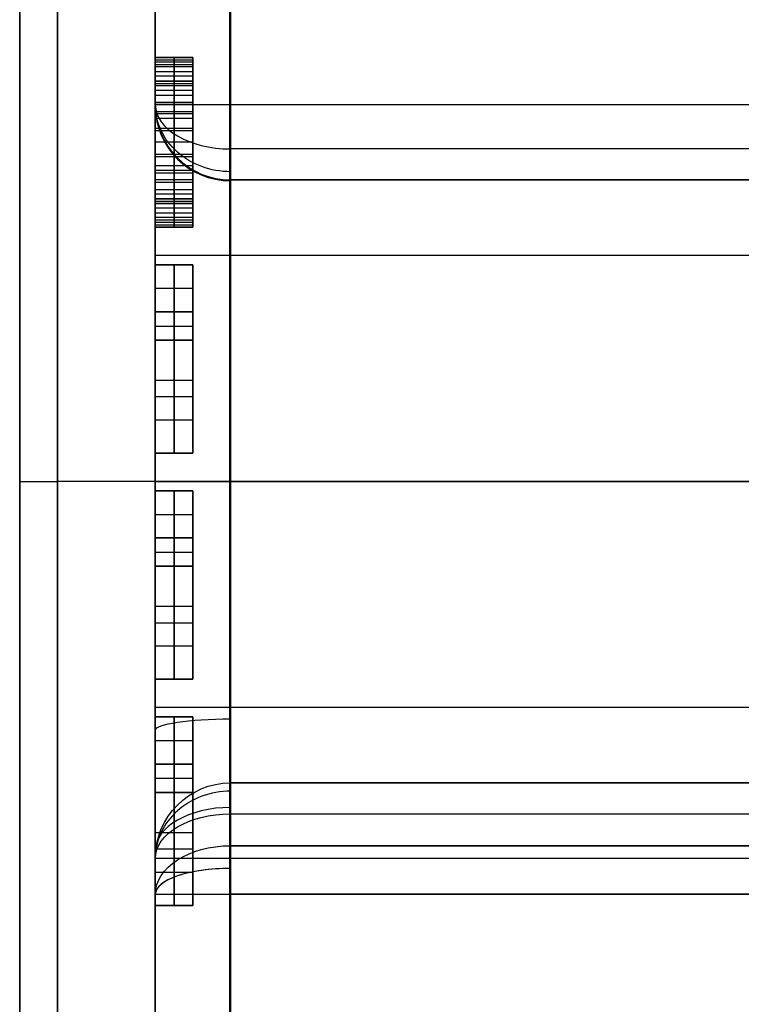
# Model space of a CAD drawing. Header units: centimetres. Extents: x -32 to 15, y -4 to 160.
# Tile 2 of 64: x -14.095 to -13.137, y -0.694 to 0.613. Entities that reach past the tile are written whole.
import ezdxf

# ---------------------------------------------------------------- set-up
doc = ezdxf.new("R2010")
doc.units = ezdxf.units.CM
doc.layers.add('Default', color=7, linetype='Continuous', true_color=0x000000)

# ---------------------------------------------------------------- blocks, each defined once
blk = doc.blocks.new('4440')
at = {"layer": 'Default'}
for p, q in [((-19.5, 40), (19.5, 40)), ((0, 40, 19.5), (0, 40, -19.5)), ((0, 0, -20), (0, 39.5, -20)), ((0, 27.75, 20), (0, 39.5, 20)), ((-5.625, 38.2, -12), (-5.625, 37.7, -12)), ((-5.594, 38.2, -12.447), (-5.594, 37.7, -12.447)), ((-5.594, 38.2, -11.553), (-5.594, 37.7, -11.553)), ((-5.531, 38.2, -12.702), (-5.531, 37.7, -12.702)), ((-5.531, 38.2, -11.298), (-5.531, 37.7, -11.298)), ((-5.438, 38.2, -12.926), (-5.438, 37.7, -12.926)), ((-5.438, 38.2, -11.074), (-5.438, 37.7, -11.074)), ((-5.312, 38.2, -12), (-3.688, 38.2, -12)), ((-5.312, 38.2, -12), (-5.312, 37.7, -12)), ((-5.281, 38.2, -13.149), (-5.281, 37.7, -13.149)), ((-5.281, 38.2, -10.851), (-5.281, 37.7, -10.851)), ((-5.281, 38.2, -11.585), (-5.281, 37.7, -11.585)), ((-5.281, 38.2, -12.415), (-5.281, 37.7, -12.415)), ((-5.125, 38.2, -11.202), (-5.125, 37.7, -11.202)), ((-5.125, 38.2, -12.798), (-5.125, 37.7, -12.798)), ((-5.031, 38.2, -13.34), (-5.031, 37.7, -13.34)), ((-5.031, 38.2, -10.66), (-5.031, 37.7, -10.66)), ((-5, 38.2), (5, 38.2)), ((-5, 38.2), (-5, 18.7)), ((-4.906, 38.2, -10.947), (-4.906, 37.7, -10.947)), ((-4.906, 38.2, -13.053), (-4.906, 37.7, -13.053)), ((-4.688, 38.2, -13.468), (-4.688, 37.7, -13.468)), ((-4.688, 38.2, -10.532), (-4.688, 37.7, -10.532)), ((-4.656, 38.2, -10.851), (-4.656, 37.7, -10.851)), ((-4.656, 38.2, -13.149), (-4.656, 37.7, -13.149)), ((-4.5, 38.2, -10.819), (-4.5, 38.2, -13.181)), ((-4.344, 38.2, -10.851), (-4.344, 37.7, -10.851)), ((-4.344, 38.2, -13.149), (-4.344, 37.7, -13.149)), ((-4.313, 38.2, -13.468), (-4.313, 37.7, -13.468)), ((-4.313, 38.2, -10.532), (-4.313, 37.7, -10.532)), ((-4.094, 38.2, -10.947), (-4.094, 37.7, -10.947)), ((-4.094, 38.2, -13.053), (-4.094, 37.7, -13.053)), ((-3.969, 38.2, -13.34), (-3.969, 37.7, -13.34)), ((-3.969, 38.2, -10.66), (-3.969, 37.7, -10.66)), ((-3.875, 38.2, -11.202), (-3.875, 37.7, -11.202)), ((-3.875, 38.2, -12.798), (-3.875, 37.7, -12.798)), ((-3.719, 38.2, -13.149), (-3.719, 37.7, -13.149)), ((-3.719, 38.2, -10.851), (-3.719, 37.7, -10.851)), ((-3.719, 38.2, -12.415), (-3.719, 37.7, -12.415)), ((-3.719, 38.2, -11.585), (-3.719, 37.7, -11.585)), ((-3.688, 38.2, -12), (-3.688, 37.7, -12)), ((-3.562, 38.2, -12.926), (-3.562, 37.7, -12.926)), ((-3.562, 38.2, -11.074), (-3.562, 37.7, -11.074)), ((-3.469, 38.2, -12.702), (-3.469, 37.7, -12.702)), ((-3.469, 38.2, -11.298), (-3.469, 37.7, -11.298)), ((-3.406, 38.2, -12.447), (-3.406, 37.7, -12.447)), ((-3.406, 38.2, -11.553), (-3.406, 37.7, -11.553)), ((-3.375, 38.2, -12), (-3.375, 37.7, -12)), ((-2.875, 38.2, -11.585), (-2.875, 37.7, -11.585)), ((-2.562, 38.2, -11.777), (-2.562, 37.7, -11.777)), ((-2.562, 38.2, -11.394), (-2.562, 37.7, -11.394)), ((-2.25, 38.2, -12.638), (-2.25, 37.7, -12.638)), ((-2.25, 38.2, -10.947), (-2.25, 37.7, -10.947)), ((-2.062, 38.2, -13.5), (-2.062, 37.7, -13.5)), ((-2.062, 38.2, -10.5), (-2.062, 37.7, -10.5)), ((-1.875, 38.2, -12.383), (-1.344, 38.2, -12.383)), ((-1.875, 38.2, -10.947), (-1.875, 37.7, -10.947)), ((-1.875, 38.2, -12.383), (-1.875, 37.7, -12.383)), ((-1.344, 38.2, -11.777), (-1.344, 38.2, -12.383)), ((-1.344, 38.2, -12.383), (-1.344, 37.7, -12.383)), ((-1.344, 38.2, -11.777), (-1.344, 37.7, -11.777)), ((-1.125, 38.2, -12.638), (-1.125, 37.7, -12.638)), ((-1.125, 38.2, -11.394), (-1.125, 37.7, -11.394)), ((-0.375, 38.2, -11.585), (-0.375, 37.7, -11.585)), ((0, 38.2, 5), (0, 38.2, -5)), ((0, 38.2, 16.875), (0, 38.2, 11)), ((0, 38.2, -8.5), (0, 38.2, -16.875)), ((0.125, 38.2, -11.585), (0.125, 37.7, -11.585)), ((0.437, 38.2, -11.777), (0.437, 37.7, -11.777)), ((0.437, 38.2, -11.394), (0.437, 37.7, -11.394)), ((0.75, 38.2, -12.638), (0.75, 37.7, -12.638)), ((0.75, 38.2, -10.947), (0.75, 37.7, -10.947)), ((0.938, 38.2, -13.5), (0.938, 37.7, -13.5)), ((0.938, 38.2, -10.5), (0.938, 37.7, -10.5)), ((1.125, 38.2, -12.383), (1.656, 38.2, -12.383)), ((1.125, 38.2, -10.947), (1.125, 37.7, -10.947)), ((1.125, 38.2, -12.383), (1.125, 37.7, -12.383)), ((1.656, 38.2, -11.777), (1.656, 38.2, -12.383)), ((1.656, 38.2, -12.383), (1.656, 37.7, -12.383)), ((1.656, 38.2, -11.777), (1.656, 37.7, -11.777)), ((1.875, 38.2, -12.638), (1.875, 37.7, -12.638)), ((1.875, 38.2, -11.394), (1.875, 37.7, -11.394)), ((2.625, 38.2, -11.585), (2.625, 37.7, -11.585)), ((3.125, 38.2, -11.585), (3.125, 37.7, -11.585)), ((3.438, 38.2, -11.777), (3.438, 37.7, -11.777)), ((3.438, 38.2, -11.394), (3.438, 37.7, -11.394)), ((3.75, 38.2, -12.638), (3.75, 37.7, -12.638)), ((3.75, 38.2, -10.947), (3.75, 37.7, -10.947)), ((3.938, 38.2, -10.5), (3.938, 37.7, -10.5)), ((3.938, 38.2, -13.5), (3.938, 37.7, -13.5)), ((4.125, 38.2, -12.383), (4.656, 38.2, -12.383)), ((4.125, 38.2, -10.947), (4.125, 37.7, -10.947)), ((4.125, 38.2, -12.383), (4.125, 37.7, -12.383)), ((4.656, 38.2, -11.777), (4.656, 38.2, -12.383)), ((4.656, 38.2, -12.383), (4.656, 37.7, -12.383)), ((4.656, 38.2, -11.777), (4.656, 37.7, -11.777)), ((4.875, 38.2, -11.394), (4.875, 37.7, -11.394)), ((4.875, 38.2, -12.638), (4.875, 37.7, -12.638)), ((5, 38.2), (5, 18.7)), ((5.625, 38.2, -11.585), (5.625, 37.7, -11.585)), ((-5.625, 37.95, -12.287), (-5.563, 37.95, -12.606)), ((-5.625, 37.95, -11.713), (-5.625, 37.95, -12.287)), ((-5.563, 37.95, -11.394), (-5.625, 37.95, -11.713)), ((-5.563, 37.95, -12.606), (-5.5, 37.95, -12.798)), ((-5.5, 37.95, -11.202), (-5.563, 37.95, -11.394)), ((-5.5, 37.95, -12.798), (-5.375, 37.95, -13.053)), ((-5.375, 37.95, -10.947), (-5.5, 37.95, -11.202)), ((-5.375, 37.95, -13.053), (-5.188, 37.95, -13.245)), ((-5.188, 37.95, -10.755), (-5.375, 37.95, -10.947)), ((-5.312, 37.95, -11.777), (-5.25, 37.95, -11.394)), ((-5.312, 37.95, -12.223), (-5.312, 37.95, -11.777)), ((-5.25, 37.95, -12.606), (-5.312, 37.95, -12.223)), ((-5.25, 37.95, -11.394), (-5, 37.95, -11.011)), ((-5, 37.95, -12.989), (-5.25, 37.95, -12.606)), ((-5.188, 37.95, -13.245), (-4.875, 37.95, -13.436)), ((-4.875, 37.95, -10.564), (-5.188, 37.95, -10.755)), ((-5, 37.95, -11.011), (-4.813, 37.95, -10.883)), ((-4.813, 37.95, -13.117), (-5, 37.95, -12.989)), ((-4.875, 37.95, -13.436), (-4.5, 37.95, -13.5)), ((-4.5, 37.95, -10.5), (-4.875, 37.95, -10.564)), ((-4.813, 37.95, -10.883), (-4.5, 37.95, -10.819)), ((-4.5, 37.95, -13.181), (-4.813, 37.95, -13.117)), ((-4.5, 37.95, -13.5), (-4.125, 37.95, -13.436)), ((-4.125, 37.95, -10.564), (-4.5, 37.95, -10.5)), ((-4.5, 37.95, -10.819), (-4.187, 37.95, -10.883)), ((-4.187, 37.95, -13.117), (-4.5, 37.95, -13.181)), ((-4.187, 37.95, -10.883), (-4, 37.95, -11.011)), ((-4, 37.95, -12.989), (-4.187, 37.95, -13.117)), ((-4.125, 37.95, -13.436), (-3.812, 37.95, -13.245)), ((-3.812, 37.95, -10.755), (-4.125, 37.95, -10.564)), ((-4, 37.95, -11.011), (-3.75, 37.95, -11.394)), ((-3.75, 37.95, -12.606), (-4, 37.95, -12.989)), ((-3.812, 37.95, -13.245), (-3.625, 37.95, -13.053)), ((-3.625, 37.95, -10.947), (-3.812, 37.95, -10.755)), ((-3.688, 37.95, -12.223), (-3.75, 37.95, -12.606)), ((-3.75, 37.95, -11.394), (-3.688, 37.95, -11.777)), ((-3.688, 37.95, -11.777), (-3.688, 37.95, -12.223)), ((-3.625, 37.95, -13.053), (-3.5, 37.95, -12.798)), ((-3.5, 37.95, -11.202), (-3.625, 37.95, -10.947)), ((-3.5, 37.95, -12.798), (-3.437, 37.95, -12.606)), ((-3.437, 37.95, -11.394), (-3.5, 37.95, -11.202)), ((-3.437, 37.95, -12.606), (-3.375, 37.95, -12.287)), ((-3.375, 37.95, -11.713), (-3.437, 37.95, -11.394)), ((-3.375, 37.95, -12.287), (-3.375, 37.95, -11.713)), ((-2.875, 37.95, -11.777), (-2.25, 37.95, -11.777)), ((-2.875, 37.95, -11.394), (-2.875, 37.95, -11.777)), ((-2.25, 37.95, -11.394), (-2.875, 37.95, -11.394)), ((-2.25, 37.95, -13.5), (-1.875, 37.95, -13.5)), ((-2.25, 37.95, -11.777), (-2.25, 37.95, -13.5)), ((-2.25, 37.95, -10.5), (-2.25, 37.95, -11.394)), ((-1.875, 37.95, -10.5), (-2.25, 37.95, -10.5)), ((-1.875, 37.95, -13.5), (-0.375, 37.95, -11.777)), ((-1.875, 37.95, -11.394), (-1.875, 37.95, -10.5)), ((-0.375, 37.95, -11.394), (-1.875, 37.95, -11.394)), ((-0.812, 37.95, -11.777), (-1.875, 37.95, -12.989)), ((-1.875, 37.95, -11.777), (-0.812, 37.95, -11.777)), ((-1.875, 37.95, -12.989), (-1.875, 37.95, -11.777)), ((-0.375, 37.95, -11.777), (-0.375, 37.95, -11.394)), ((0.125, 37.95, -11.777), (0.75, 37.95, -11.777)), ((0.125, 37.95, -11.394), (0.125, 37.95, -11.777)), ((0.75, 37.95, -11.394), (0.125, 37.95, -11.394)), ((0.75, 37.95, -13.5), (1.125, 37.95, -13.5)), ((0.75, 37.95, -11.777), (0.75, 37.95, -13.5)), ((0.75, 37.95, -10.5), (0.75, 37.95, -11.394)), ((1.125, 37.95, -10.5), (0.75, 37.95, -10.5)), ((1.125, 37.95, -13.5), (2.625, 37.95, -11.777)), ((1.125, 37.95, -11.394), (1.125, 37.95, -10.5)), ((2.625, 37.95, -11.394), (1.125, 37.95, -11.394)), ((2.187, 37.95, -11.777), (1.125, 37.95, -12.989)), ((1.125, 37.95, -11.777), (2.187, 37.95, -11.777)), ((1.125, 37.95, -12.989), (1.125, 37.95, -11.777)), ((2.625, 37.95, -11.777), (2.625, 37.95, -11.394)), ((3.125, 37.95, -11.777), (3.75, 37.95, -11.777)), ((3.125, 37.95, -11.394), (3.125, 37.95, -11.777)), ((3.75, 37.95, -11.394), (3.125, 37.95, -11.394)), ((4.125, 37.95, -10.5), (3.75, 37.95, -10.5)), ((3.75, 37.95, -13.5), (4.125, 37.95, -13.5)), ((3.75, 37.95, -11.777), (3.75, 37.95, -13.5)), ((3.75, 37.95, -10.5), (3.75, 37.95, -11.394)), ((4.125, 37.95, -11.394), (4.125, 37.95, -10.5)), ((5.625, 37.95, -11.394), (4.125, 37.95, -11.394)), ((4.125, 37.95, -13.5), (5.625, 37.95, -11.777)), ((5.188, 37.95, -11.777), (4.125, 37.95, -12.989)), ((4.125, 37.95, -11.777), (5.188, 37.95, -11.777)), ((4.125, 37.95, -12.989), (4.125, 37.95, -11.777)), ((5.625, 37.95, -11.777), (5.625, 37.95, -11.394)), ((-5.625, 37.7, -12), (-5.312, 37.7, -12)), ((-4.5, 37.7, -10.5), (-4.5, 37.7, -10.819)), ((-4.5, 37.7, -13.181), (-4.5, 37.7, -13.5)), ((-3.688, 37.7, -12), (-3.375, 37.7, -12)), ((-2.25, 37.7, -12), (-1.875, 37.7, -12)), ((-1.625, 37.7, -11.394), (-1.625, 37.7, -11.777)), ((-1.625, 37.7, -12.704), (-1.625, 37.7, -13.213)), ((-1.008, 37.7, -12), (-0.569, 37.7, -12)), ((0.75, 37.7, -12), (1.125, 37.7, -12)), ((1.375, 37.7, -11.394), (1.375, 37.7, -11.777)), ((1.375, 37.7, -12.704), (1.375, 37.7, -13.213)), ((1.992, 37.7, -12), (2.431, 37.7, -12)), ((3.75, 37.7, -12), (4.125, 37.7, -12)), ((4.375, 37.7, -11.394), (4.375, 37.7, -11.777)), ((4.375, 37.7, -12.704), (4.375, 37.7, -13.213)), ((4.992, 37.7, -12), (5.431, 37.7, -12)), ((-4, 37.2, 7.937), (-4, 19.2, 7.937)), ((0, 37.209, 17.875), (0, 26.6, 17.968)), ((0, 37.209, -17.875), (0, 18.2, -18.041)), ((0, 37.2, 10), (0, 26.367, 10)), ((0, 37.2, -7.5), (0, 19.2, -7.5)), ((4, 37.2, 7.937), (4, 19.2, 7.937))]:
    blk.add_line(p, q, dxfattribs=at)
at = {"layer": 'Default', "extrusion": (-1, 0, 0)}
for centre, radius, start, end in [((-39.5, -19.5), 0.5, 180, 270), ((-37.2, 11, 3), 1, 180, 270), ((-37.2, -16.875, 0), 1, 180.0059, 269.5), ((-37.2, 11), 1, 180, 270), ((-37.2, 6.5, -5.477), 1, 180, 270)]:
    blk.add_arc(centre, radius, start, end, dxfattribs=at)
at = {"layer": 'Default', "extrusion": (1, 0, 0)}
for centre, radius, start, end in [((39.5, 19.5), 0.5, 0, 90), ((37.2, 16.875, 0), 1, 0.0062, 89.5), ((37.2, 11, 3), 1, 270, 360), ((37.2, -6.5, 5.477), 1, 0, 90)]:
    blk.add_arc(centre, radius, start, end, dxfattribs=at)
at = {"layer": 'Default', "extrusion": (0, -1, 0)}
for centre, radius, start, end in [((0, 0, -38.2), 8.5, 126.0319, 310.1192), ((0, 0, -38.2), 8.5, 126.0319, 183.5262), ((-3, 9, -38.2), 2, 90, 180), ((3, 9, -38.2), 2, 0, 90), ((0, 0, -38.2), 8.5, 49.8808, 53.9681), ((0, 0, -38.2), 8.5, 49.8808, 53.9681), ((0, 0, -37.2), 7.5, 126.0319, 310.1192), ((-3, 9, -37.2), 1, 90, 180), ((3, 9, -37.2), 1, 0, 90), ((0, 0, -37.2), 7.5, 49.8808, 53.9681)]:
    blk.add_arc(centre, radius, start, end, dxfattribs=at)
at = {"layer": 'Default', "extrusion": (0, 1, 0)}
for centre, radius, start, end in [((0, 0, 38.2), 5, 270, 90), ((3, 9, 38.2), 2, 0, 90), ((0, 0, 38.2), 5, 90, 270), ((5, 6.874, 37.2), 1, 180, 233.9681), ((-5, 6.874, 37.2), 1, 306.0319, 0), ((-5.477, 6.5, 37.2), 1, 270, 310.1192), ((-5.477, -6.5, 37.2), 1, 49.8808, 90)]:
    blk.add_arc(centre, radius, start, end, dxfattribs=at)
at = {"layer": 'Default', "extrusion": (-0.80869, -8.90041e-14, -0.588235)}
blk.add_arc((-37.2, 8.5), 1, 180, 270, dxfattribs=at)
at = {"layer": 'Default', "extrusion": (0, 0, -1)}
for centre in [(5, 37.2, -9), (5, 37.2, -6.874), (5, 37.2, -7.937)]:
    blk.add_arc(centre, 1, 90, 180, dxfattribs=at)
at = {"layer": 'Default', "extrusion": (0.453743, 0, 0.891133)}
blk.add_arc((37.2, 7.575, 3.857), 1, 270, 360, dxfattribs=at)
at = {"layer": 'Default', "extrusion": (-0.150754, 0, -0.988571)}
blk.add_arc((-37.2, 6.322, -8.445), 1, 180, 270, dxfattribs=at)
at = {"layer": 'Default', "extrusion": (-0.988571, 0, 0.150754)}
blk.add_arc((-37.2, 11.349, -1.609), 1, 180, 270, dxfattribs=at)
at = {"layer": 'Default'}
for centre in [(5, 37.2, 9), (5, 37.2, 6.874), (5, 37.2, 7.937)]:
    blk.add_arc(centre, 1, 90, 180, dxfattribs=at)
at = {"layer": 'Default', "extrusion": (0.453743, 0, -0.891133)}
blk.add_arc((37.2, 7.575, -3.857), 1, 270, 360, dxfattribs=at)
at = {"layer": 'Default', "extrusion": (-0.816963, 0, -0.57669)}
blk.add_arc((-37.2, -8.5), 1, 90, 180, dxfattribs=at)
at = {"layer": 'Default', "extrusion": (-0.80869, 8.84293e-14, 0.588235)}
blk.add_arc((-37.2, 8.5), 1, 180, 270, dxfattribs=at)
at = {"layer": 'Default', "extrusion": (-0.764706, 8.81517e-14, 0.644379)}
blk.add_arc((-37.2, 8.5), 1, 180, 270, dxfattribs=at)
at = {"layer": 'Default', "extrusion": (0.764706, -8.92064e-14, 0.644379)}
blk.add_arc((37.2, -8.5), 1, 0, 90, dxfattribs=at)
at = {"layer": 'Default', "extrusion": (0.939336, 0, -0.342997)}
blk.add_arc((37.2, 7.984, 2.915), 1, 270, 360, dxfattribs=at)
at = {"layer": 'Default', "extrusion": (-0.939336, 0, -0.342997)}
blk.add_arc((-37.2, -7.984, -2.915), 1, 90, 180, dxfattribs=at)
at = {"layer": 'Default'}
for points in [[(19.5, 40, -19.5), (0, 40, -19.5), (-19.5, 40, -19.5)], [(-19.5, 40, 19.5), (0, 40, 19.5), (19.5, 40, 19.5)], [(19.5, 39.5, -20), (0, 39.5, -20), (-19.5, 39.5, -20)], [(-19.5, 39.5, 20), (0, 39.5, 20), (19.5, 39.5, 20)], [(7.999, 38.2, -16.876), (0, 38.2, -16.875), (-7.999, 38.2, -16.875)], [(7.999, 38.2, 16.875), (0, 38.2, 16.875), (-7.999, 38.2, 16.876)], [(-5.625, 38.2, -11.713), (-5.625, 38.2, -12), (-5.625, 38.2, -12.287)], [(-5.625, 38.2, -12.287), (-5.594, 38.2, -12.447), (-5.563, 38.2, -12.606)], [(-5.625, 37.7, -12.287), (-5.625, 37.95, -12.287), (-5.625, 38.2, -12.287)], [(-5.625, 37.7, -11.713), (-5.625, 37.95, -11.713), (-5.625, 38.2, -11.713)], [(-5.563, 38.2, -11.394), (-5.594, 38.2, -11.553), (-5.625, 38.2, -11.713)], [(-5.563, 38.2, -12.606), (-5.531, 38.2, -12.702), (-5.5, 38.2, -12.798)], [(-5.563, 37.7, -12.606), (-5.563, 37.95, -12.606), (-5.563, 38.2, -12.606)], [(-5.563, 37.7, -11.394), (-5.563, 37.95, -11.394), (-5.563, 38.2, -11.394)], [(-5.5, 38.2, -11.202), (-5.531, 38.2, -11.298), (-5.563, 38.2, -11.394)], [(-5.5, 38.2, -12.798), (-5.438, 38.2, -12.926), (-5.375, 38.2, -13.053)], [(-5.5, 37.7, -12.798), (-5.5, 37.95, -12.798), (-5.5, 38.2, -12.798)], [(-5.5, 37.7, -11.202), (-5.5, 37.95, -11.202), (-5.5, 38.2, -11.202)], [(-5.375, 38.2, -10.947), (-5.438, 38.2, -11.074), (-5.5, 38.2, -11.202)], [(-5.375, 38.2, -13.053), (-5.281, 38.2, -13.149), (-5.188, 38.2, -13.245)], [(-5.375, 37.7, -13.053), (-5.375, 37.95, -13.053), (-5.375, 38.2, -13.053)], [(-5.375, 37.7, -10.947), (-5.375, 37.95, -10.947), (-5.375, 38.2, -10.947)], [(-5.188, 38.2, -10.755), (-5.281, 38.2, -10.851), (-5.375, 38.2, -10.947)], [(-5.312, 38.2, -12.223), (-5.312, 38.2, -12), (-5.312, 38.2, -11.777)], [(-5.312, 38.2, -11.777), (-5.281, 38.2, -11.585), (-5.25, 38.2, -11.394)], [(-5.312, 37.7, -11.777), (-5.312, 37.95, -11.777), (-5.312, 38.2, -11.777)], [(-5.312, 37.7, -12.223), (-5.312, 37.95, -12.223), (-5.312, 38.2, -12.223)], [(-5.25, 38.2, -12.606), (-5.281, 38.2, -12.415), (-5.312, 38.2, -12.223)], [(-5.25, 38.2, -11.394), (-5.125, 38.2, -11.202), (-5, 38.2, -11.011)], [(-5.25, 37.7, -11.394), (-5.25, 37.95, -11.394), (-5.25, 38.2, -11.394)], [(-5.25, 37.7, -12.606), (-5.25, 37.95, -12.606), (-5.25, 38.2, -12.606)], [(-5, 38.2, -12.989), (-5.125, 38.2, -12.798), (-5.25, 38.2, -12.606)], [(-5.188, 38.2, -13.245), (-5.031, 38.2, -13.34), (-4.875, 38.2, -13.436)], [(-5.188, 37.7, -13.245), (-5.188, 37.95, -13.245), (-5.188, 38.2, -13.245)], [(-5.188, 37.7, -10.755), (-5.188, 37.95, -10.755), (-5.188, 38.2, -10.755)], [(-4.875, 38.2, -10.564), (-5.031, 38.2, -10.66), (-5.188, 38.2, -10.755)], [(-5, 38.2, 9), (-5, 38.2, 7.937), (-5, 38.2, 6.874)], [(-5, 38.2, -11.011), (-4.906, 38.2, -10.947), (-4.813, 38.2, -10.883)], [(-5, 37.7, -11.011), (-5, 37.95, -11.011), (-5, 38.2, -11.011)], [(-5, 37.7, -12.989), (-5, 37.95, -12.989), (-5, 38.2, -12.989)], [(-4.813, 38.2, -13.117), (-4.906, 38.2, -13.053), (-5, 38.2, -12.989)], [(-4.875, 38.2, -13.436), (-4.688, 38.2, -13.468), (-4.5, 38.2, -13.5)], [(-4.875, 37.7, -13.436), (-4.875, 37.95, -13.436), (-4.875, 38.2, -13.436)], [(-4.875, 37.7, -10.564), (-4.875, 37.95, -10.564), (-4.875, 38.2, -10.564)], [(-4.5, 38.2, -10.5), (-4.688, 38.2, -10.532), (-4.875, 38.2, -10.564)], [(-4.813, 38.2, -10.883), (-4.656, 38.2, -10.851), (-4.5, 38.2, -10.819)], [(-4.813, 37.7, -10.883), (-4.813, 37.95, -10.883), (-4.813, 38.2, -10.883)], [(-4.813, 37.7, -13.117), (-4.813, 37.95, -13.117), (-4.813, 38.2, -13.117)], [(-4.5, 38.2, -13.181), (-4.656, 38.2, -13.149), (-4.813, 38.2, -13.117)], [(-4.5, 38.2, -13.5), (-4.313, 38.2, -13.468), (-4.125, 38.2, -13.436)], [(-4.5, 37.7, -13.5), (-4.5, 37.95, -13.5), (-4.5, 38.2, -13.5)], [(-4.5, 37.7, -10.5), (-4.5, 37.95, -10.5), (-4.5, 38.2, -10.5)], [(-4.125, 38.2, -10.564), (-4.313, 38.2, -10.532), (-4.5, 38.2, -10.5)], [(-4.5, 38.2, -10.819), (-4.344, 38.2, -10.851), (-4.187, 38.2, -10.883)], [(-4.5, 37.7, -10.819), (-4.5, 37.95, -10.819), (-4.5, 38.2, -10.819)], [(-4.5, 37.7, -13.181), (-4.5, 37.95, -13.181), (-4.5, 38.2, -13.181)], [(-4.187, 38.2, -13.117), (-4.344, 38.2, -13.149), (-4.5, 38.2, -13.181)], [(-4.187, 38.2, -10.883), (-4.094, 38.2, -10.947), (-4, 38.2, -11.011)], [(-4.187, 37.7, -10.883), (-4.187, 37.95, -10.883), (-4.187, 38.2, -10.883)], [(-4.187, 37.7, -13.117), (-4.187, 37.95, -13.117), (-4.187, 38.2, -13.117)], [(-4, 38.2, -12.989), (-4.094, 38.2, -13.053), (-4.187, 38.2, -13.117)], [(-4.125, 38.2, -13.436), (-3.969, 38.2, -13.34), (-3.812, 38.2, -13.245)], [(-4.125, 37.7, -13.436), (-4.125, 37.95, -13.436), (-4.125, 38.2, -13.436)], [(-4.125, 37.7, -10.564), (-4.125, 37.95, -10.564), (-4.125, 38.2, -10.564)], [(-3.812, 38.2, -10.755), (-3.969, 38.2, -10.66), (-4.125, 38.2, -10.564)], [(-4, 38.2, -11.011), (-3.875, 38.2, -11.202), (-3.75, 38.2, -11.394)], [(-4, 37.7, -11.011), (-4, 37.95, -11.011), (-4, 38.2, -11.011)], [(-4, 37.7, -12.989), (-4, 37.95, -12.989), (-4, 38.2, -12.989)], [(-3.75, 38.2, -12.606), (-3.875, 38.2, -12.798), (-4, 38.2, -12.989)], [(-3.812, 38.2, -13.245), (-3.719, 38.2, -13.149), (-3.625, 38.2, -13.053)], [(-3.812, 37.7, -13.245), (-3.812, 37.95, -13.245), (-3.812, 38.2, -13.245)], [(-3.812, 37.7, -10.755), (-3.812, 37.95, -10.755), (-3.812, 38.2, -10.755)], [(-3.625, 38.2, -10.947), (-3.719, 38.2, -10.851), (-3.812, 38.2, -10.755)], [(-3.688, 38.2, -12.223), (-3.719, 38.2, -12.415), (-3.75, 38.2, -12.606)], [(-3.75, 38.2, -12.606), (-3.75, 37.95, -12.606), (-3.75, 37.7, -12.606)], [(-3.75, 38.2, -11.394), (-3.719, 38.2, -11.585), (-3.688, 38.2, -11.777)], [(-3.75, 37.7, -11.394), (-3.75, 37.95, -11.394), (-3.75, 38.2, -11.394)], [(-3.688, 38.2, -11.777), (-3.688, 38.2, -12), (-3.688, 38.2, -12.223)], [(-3.688, 37.7, -12.223), (-3.688, 37.95, -12.223), (-3.688, 38.2, -12.223)], [(-3.688, 37.7, -11.777), (-3.688, 37.95, -11.777), (-3.688, 38.2, -11.777)], [(-3.625, 38.2, -13.053), (-3.562, 38.2, -12.926), (-3.5, 38.2, -12.798)], [(-3.625, 37.7, -13.053), (-3.625, 37.95, -13.053), (-3.625, 38.2, -13.053)], [(-3.625, 37.7, -10.947), (-3.625, 37.95, -10.947), (-3.625, 38.2, -10.947)], [(-3.5, 38.2, -11.202), (-3.562, 38.2, -11.074), (-3.625, 38.2, -10.947)], [(-3.5, 38.2, -12.798), (-3.469, 38.2, -12.702), (-3.437, 38.2, -12.606)], [(-3.5, 37.7, -12.798), (-3.5, 37.95, -12.798), (-3.5, 38.2, -12.798)], [(-3.5, 37.7, -11.202), (-3.5, 37.95, -11.202), (-3.5, 38.2, -11.202)], [(-3.437, 38.2, -11.394), (-3.469, 38.2, -11.298), (-3.5, 38.2, -11.202)], [(-3.437, 38.2, -12.606), (-3.406, 38.2, -12.447), (-3.375, 38.2, -12.287)], [(-3.437, 37.7, -12.606), (-3.437, 37.95, -12.606), (-3.437, 38.2, -12.606)], [(-3.437, 37.7, -11.394), (-3.437, 37.95, -11.394), (-3.437, 38.2, -11.394)], [(-3.375, 38.2, -11.713), (-3.406, 38.2, -11.553), (-3.437, 38.2, -11.394)], [(-3.375, 38.2, -12.287), (-3.375, 38.2, -12), (-3.375, 38.2, -11.713)], [(-3.375, 37.7, -12.287), (-3.375, 37.95, -12.287), (-3.375, 38.2, -12.287)], [(-3.375, 38.2, -11.713), (-3.375, 37.95, -11.713), (-3.375, 37.7, -11.713)], [(3, 38.2, 11), (0, 38.2, 11), (-3, 38.2, 11)], [(-2.25, 38.2, -11.394), (-2.562, 38.2, -11.394), (-2.875, 38.2, -11.394)], [(-2.875, 38.2, -11.394), (-2.875, 38.2, -11.585), (-2.875, 38.2, -11.777)], [(-2.875, 38.2, -11.777), (-2.562, 38.2, -11.777), (-2.25, 38.2, -11.777)], [(-2.875, 37.7, -11.777), (-2.875, 37.95, -11.777), (-2.875, 38.2, -11.777)], [(-2.875, 37.7, -11.394), (-2.875, 37.95, -11.394), (-2.875, 38.2, -11.394)], [(-1.875, 38.2, -10.5), (-2.062, 38.2, -10.5), (-2.25, 38.2, -10.5)], [(-2.25, 38.2, -10.5), (-2.25, 38.2, -10.947), (-2.25, 38.2, -11.394)], [(-2.25, 38.2, -11.777), (-2.25, 38.2, -12.638), (-2.25, 38.2, -13.5)], [(-2.25, 38.2, -13.5), (-2.062, 38.2, -13.5), (-1.875, 38.2, -13.5)], [(-2.25, 37.7, -13.5), (-2.25, 37.95, -13.5), (-2.25, 38.2, -13.5)], [(-2.25, 37.7, -11.777), (-2.25, 37.95, -11.777), (-2.25, 38.2, -11.777)], [(-2.25, 37.7, -11.394), (-2.25, 37.95, -11.394), (-2.25, 38.2, -11.394)], [(-2.25, 37.7, -10.5), (-2.25, 37.95, -10.5), (-2.25, 38.2, -10.5)], [(-1.875, 38.2, -12.989), (-1.875, 38.2, -12.383), (-1.875, 38.2, -11.777)], [(-1.875, 38.2, -11.777), (-1.344, 38.2, -11.777), (-0.812, 38.2, -11.777)], [(-0.375, 38.2, -11.394), (-1.125, 38.2, -11.394), (-1.875, 38.2, -11.394)], [(-1.875, 38.2, -11.394), (-1.875, 38.2, -10.947), (-1.875, 38.2, -10.5)], [(-1.875, 38.2, -13.5), (-1.125, 38.2, -12.638), (-0.375, 38.2, -11.777)], [(-1.875, 37.7, -13.5), (-1.875, 37.95, -13.5), (-1.875, 38.2, -13.5)], [(-1.875, 37.7, -10.5), (-1.875, 37.95, -10.5), (-1.875, 38.2, -10.5)], [(-1.875, 37.7, -11.394), (-1.875, 37.95, -11.394), (-1.875, 38.2, -11.394)], [(-0.812, 38.2, -11.777), (-1.344, 38.2, -12.383), (-1.875, 38.2, -12.989)], [(-1.875, 38.2, -12.989), (-1.875, 37.95, -12.989), (-1.875, 37.7, -12.989)], [(-1.875, 37.7, -11.777), (-1.875, 37.95, -11.777), (-1.875, 38.2, -11.777)], [(-0.812, 37.7, -11.777), (-0.812, 37.95, -11.777), (-0.812, 38.2, -11.777)], [(-0.375, 38.2, -11.777), (-0.375, 38.2, -11.585), (-0.375, 38.2, -11.394)], [(-0.375, 38.2, -11.777), (-0.375, 37.95, -11.777), (-0.375, 37.7, -11.777)], [(-0.375, 37.7, -11.394), (-0.375, 37.95, -11.394), (-0.375, 38.2, -11.394)], [(0, 26.6, 5), (0, 32.4, 5), (0, 38.2, 5)], [(0, 38.2, -5), (0, 28.45, -5), (0, 18.7, -5)], [(0.75, 38.2, -11.394), (0.437, 38.2, -11.394), (0.125, 38.2, -11.394)], [(0.125, 38.2, -11.394), (0.125, 38.2, -11.585), (0.125, 38.2, -11.777)], [(0.125, 38.2, -11.777), (0.437, 38.2, -11.777), (0.75, 38.2, -11.777)], [(0.125, 37.7, -11.777), (0.125, 37.95, -11.777), (0.125, 38.2, -11.777)], [(0.125, 37.7, -11.394), (0.125, 37.95, -11.394), (0.125, 38.2, -11.394)], [(1.125, 38.2, -10.5), (0.938, 38.2, -10.5), (0.75, 38.2, -10.5)], [(0.75, 38.2, -10.5), (0.75, 38.2, -10.947), (0.75, 38.2, -11.394)], [(0.75, 38.2, -11.777), (0.75, 38.2, -12.638), (0.75, 38.2, -13.5)], [(0.75, 38.2, -13.5), (0.938, 38.2, -13.5), (1.125, 38.2, -13.5)], [(0.75, 37.7, -13.5), (0.75, 37.95, -13.5), (0.75, 38.2, -13.5)], [(0.75, 37.7, -11.777), (0.75, 37.95, -11.777), (0.75, 38.2, -11.777)], [(0.75, 37.7, -11.394), (0.75, 37.95, -11.394), (0.75, 38.2, -11.394)], [(0.75, 37.7, -10.5), (0.75, 37.95, -10.5), (0.75, 38.2, -10.5)], [(1.125, 38.2, -12.989), (1.125, 38.2, -12.383), (1.125, 38.2, -11.777)], [(1.125, 38.2, -11.777), (1.656, 38.2, -11.777), (2.187, 38.2, -11.777)], [(2.625, 38.2, -11.394), (1.875, 38.2, -11.394), (1.125, 38.2, -11.394)], [(1.125, 38.2, -11.394), (1.125, 38.2, -10.947), (1.125, 38.2, -10.5)], [(1.125, 38.2, -13.5), (1.875, 38.2, -12.638), (2.625, 38.2, -11.777)], [(1.125, 37.7, -13.5), (1.125, 37.95, -13.5), (1.125, 38.2, -13.5)], [(1.125, 37.7, -10.5), (1.125, 37.95, -10.5), (1.125, 38.2, -10.5)], [(1.125, 37.7, -11.394), (1.125, 37.95, -11.394), (1.125, 38.2, -11.394)], [(2.187, 38.2, -11.777), (1.656, 38.2, -12.383), (1.125, 38.2, -12.989)], [(1.125, 38.2, -12.989), (1.125, 37.95, -12.989), (1.125, 37.7, -12.989)], [(1.125, 37.7, -11.777), (1.125, 37.95, -11.777), (1.125, 38.2, -11.777)], [(2.187, 37.7, -11.777), (2.187, 37.95, -11.777), (2.187, 38.2, -11.777)], [(2.625, 38.2, -11.777), (2.625, 38.2, -11.585), (2.625, 38.2, -11.394)], [(2.625, 38.2, -11.777), (2.625, 37.95, -11.777), (2.625, 37.7, -11.777)], [(2.625, 37.7, -11.394), (2.625, 37.95, -11.394), (2.625, 38.2, -11.394)], [(3.75, 38.2, -11.394), (3.438, 38.2, -11.394), (3.125, 38.2, -11.394)], [(3.125, 38.2, -11.394), (3.125, 38.2, -11.585), (3.125, 38.2, -11.777)], [(3.125, 38.2, -11.777), (3.438, 38.2, -11.777), (3.75, 38.2, -11.777)], [(3.125, 37.7, -11.777), (3.125, 37.95, -11.777), (3.125, 38.2, -11.777)], [(3.125, 37.7, -11.394), (3.125, 37.95, -11.394), (3.125, 38.2, -11.394)], [(4.125, 38.2, -10.5), (3.938, 38.2, -10.5), (3.75, 38.2, -10.5)], [(3.75, 38.2, -10.5), (3.75, 38.2, -10.947), (3.75, 38.2, -11.394)], [(3.75, 38.2, -11.777), (3.75, 38.2, -12.638), (3.75, 38.2, -13.5)], [(3.75, 38.2, -13.5), (3.938, 38.2, -13.5), (4.125, 38.2, -13.5)], [(3.75, 38.2, -10.5), (3.75, 37.95, -10.5), (3.75, 37.7, -10.5)], [(3.75, 37.7, -13.5), (3.75, 37.95, -13.5), (3.75, 38.2, -13.5)], [(3.75, 37.7, -11.777), (3.75, 37.95, -11.777), (3.75, 38.2, -11.777)], [(3.75, 37.7, -11.394), (3.75, 37.95, -11.394), (3.75, 38.2, -11.394)], [(4.125, 38.2, -12.989), (4.125, 38.2, -12.383), (4.125, 38.2, -11.777)], [(4.125, 38.2, -11.777), (4.656, 38.2, -11.777), (5.188, 38.2, -11.777)], [(5.625, 38.2, -11.394), (4.875, 38.2, -11.394), (4.125, 38.2, -11.394)], [(4.125, 38.2, -11.394), (4.125, 38.2, -10.947), (4.125, 38.2, -10.5)], [(4.125, 37.7, -10.5), (4.125, 37.95, -10.5), (4.125, 38.2, -10.5)], [(4.125, 37.7, -11.394), (4.125, 37.95, -11.394), (4.125, 38.2, -11.394)], [(4.125, 38.2, -13.5), (4.875, 38.2, -12.638), (5.625, 38.2, -11.777)], [(4.125, 37.7, -13.5), (4.125, 37.95, -13.5), (4.125, 38.2, -13.5)], [(5.188, 38.2, -11.777), (4.656, 38.2, -12.383), (4.125, 38.2, -12.989)], [(4.125, 38.2, -12.989), (4.125, 37.95, -12.989), (4.125, 37.7, -12.989)], [(4.125, 37.7, -11.777), (4.125, 37.95, -11.777), (4.125, 38.2, -11.777)], [(5, 38.2, 6.874), (5, 38.2, 7.937), (5, 38.2, 9)], [(5.188, 37.7, -11.777), (5.188, 37.95, -11.777), (5.188, 38.2, -11.777)], [(5.477, 38.2, -6.5), (11.176, 38.2, -6.5), (16.875, 38.2, -6.5)], [(16.875, 38.2, 6.5), (11.176, 38.2, 6.5), (5.477, 38.2, 6.5)], [(5.625, 38.2, -11.777), (5.625, 38.2, -11.585), (5.625, 38.2, -11.394)], [(5.625, 37.7, -11.394), (5.625, 37.95, -11.394), (5.625, 38.2, -11.394)], [(5.625, 37.7, -11.777), (5.625, 37.95, -11.777), (5.625, 38.2, -11.777)], [(-5.625, 37.7, -11.713), (-5.625, 37.7, -12), (-5.625, 37.7, -12.287)], [(-5.625, 37.7, -12.287), (-5.594, 37.7, -12.447), (-5.563, 37.7, -12.606)], [(-5.563, 37.7, -11.394), (-5.594, 37.7, -11.553), (-5.625, 37.7, -11.713)], [(-5.563, 37.7, -12.606), (-5.531, 37.7, -12.702), (-5.5, 37.7, -12.798)], [(-5.5, 37.7, -11.202), (-5.531, 37.7, -11.298), (-5.563, 37.7, -11.394)], [(-5.5, 37.7, -12.798), (-5.438, 37.7, -12.926), (-5.375, 37.7, -13.053)], [(-5.375, 37.7, -10.947), (-5.438, 37.7, -11.074), (-5.5, 37.7, -11.202)], [(-5.375, 37.7, -13.053), (-5.281, 37.7, -13.149), (-5.188, 37.7, -13.245)], [(-5.188, 37.7, -10.755), (-5.281, 37.7, -10.851), (-5.375, 37.7, -10.947)], [(-5.312, 37.7, -12.223), (-5.312, 37.7, -12), (-5.312, 37.7, -11.777)], [(-5.312, 37.7, -11.777), (-5.281, 37.7, -11.585), (-5.25, 37.7, -11.394)], [(-5.25, 37.7, -12.606), (-5.281, 37.7, -12.415), (-5.312, 37.7, -12.223)], [(-5.25, 37.7, -11.394), (-5.125, 37.7, -11.202), (-5, 37.7, -11.011)], [(-5, 37.7, -12.989), (-5.125, 37.7, -12.798), (-5.25, 37.7, -12.606)], [(-5.188, 37.7, -13.245), (-5.031, 37.7, -13.34), (-4.875, 37.7, -13.436)], [(-4.875, 37.7, -10.564), (-5.031, 37.7, -10.66), (-5.188, 37.7, -10.755)], [(-5, 37.7, -11.011), (-4.906, 37.7, -10.947), (-4.813, 37.7, -10.883)], [(-4.813, 37.7, -13.117), (-4.906, 37.7, -13.053), (-5, 37.7, -12.989)], [(-4.875, 37.7, -13.436), (-4.688, 37.7, -13.468), (-4.5, 37.7, -13.5)], [(-4.5, 37.7, -10.5), (-4.688, 37.7, -10.532), (-4.875, 37.7, -10.564)], [(-4.813, 37.7, -10.883), (-4.656, 37.7, -10.851), (-4.5, 37.7, -10.819)], [(-4.5, 37.7, -13.181), (-4.656, 37.7, -13.149), (-4.813, 37.7, -13.117)], [(-4.5, 37.7, -13.5), (-4.313, 37.7, -13.468), (-4.125, 37.7, -13.436)], [(-4.125, 37.7, -10.564), (-4.313, 37.7, -10.532), (-4.5, 37.7, -10.5)], [(-4.5, 37.7, -10.819), (-4.344, 37.7, -10.851), (-4.187, 37.7, -10.883)], [(-4.187, 37.7, -13.117), (-4.344, 37.7, -13.149), (-4.5, 37.7, -13.181)], [(-4.187, 37.7, -10.883), (-4.094, 37.7, -10.947), (-4, 37.7, -11.011)], [(-4, 37.7, -12.989), (-4.094, 37.7, -13.053), (-4.187, 37.7, -13.117)], [(-4.125, 37.7, -13.436), (-3.969, 37.7, -13.34), (-3.812, 37.7, -13.245)], [(-3.812, 37.7, -10.755), (-3.969, 37.7, -10.66), (-4.125, 37.7, -10.564)], [(-4, 37.7, -11.011), (-3.875, 37.7, -11.202), (-3.75, 37.7, -11.394)], [(-3.75, 37.7, -12.606), (-3.875, 37.7, -12.798), (-4, 37.7, -12.989)], [(-3.812, 37.7, -13.245), (-3.719, 37.7, -13.149), (-3.625, 37.7, -13.053)], [(-3.625, 37.7, -10.947), (-3.719, 37.7, -10.851), (-3.812, 37.7, -10.755)], [(-3.688, 37.7, -12.223), (-3.719, 37.7, -12.415), (-3.75, 37.7, -12.606)], [(-3.75, 37.7, -11.394), (-3.719, 37.7, -11.585), (-3.688, 37.7, -11.777)], [(-3.688, 37.7, -11.777), (-3.688, 37.7, -12), (-3.688, 37.7, -12.223)], [(-3.625, 37.7, -13.053), (-3.562, 37.7, -12.926), (-3.5, 37.7, -12.798)], [(-3.5, 37.7, -11.202), (-3.562, 37.7, -11.074), (-3.625, 37.7, -10.947)], [(-3.5, 37.7, -12.798), (-3.469, 37.7, -12.702), (-3.437, 37.7, -12.606)], [(-3.437, 37.7, -11.394), (-3.469, 37.7, -11.298), (-3.5, 37.7, -11.202)], [(-3.437, 37.7, -12.606), (-3.406, 37.7, -12.447), (-3.375, 37.7, -12.287)], [(-3.375, 37.7, -11.713), (-3.406, 37.7, -11.553), (-3.437, 37.7, -11.394)], [(-3.375, 37.7, -12.287), (-3.375, 37.7, -12), (-3.375, 37.7, -11.713)], [(-2.875, 37.7, -11.777), (-2.562, 37.7, -11.777), (-2.25, 37.7, -11.777)], [(-2.875, 37.7, -11.394), (-2.875, 37.7, -11.585), (-2.875, 37.7, -11.777)], [(-2.25, 37.7, -11.394), (-2.562, 37.7, -11.394), (-2.875, 37.7, -11.394)], [(-2.25, 37.7, -13.5), (-2.062, 37.7, -13.5), (-1.875, 37.7, -13.5)], [(-2.25, 37.7, -11.777), (-2.25, 37.7, -12.638), (-2.25, 37.7, -13.5)], [(-2.25, 37.7, -10.5), (-2.25, 37.7, -10.947), (-2.25, 37.7, -11.394)], [(-1.875, 37.7, -10.5), (-2.062, 37.7, -10.5), (-2.25, 37.7, -10.5)], [(-1.875, 37.7, -11.394), (-1.875, 37.7, -10.947), (-1.875, 37.7, -10.5)], [(-0.375, 37.7, -11.394), (-1.125, 37.7, -11.394), (-1.875, 37.7, -11.394)], [(-1.875, 37.7, -11.777), (-1.344, 37.7, -11.777), (-0.812, 37.7, -11.777)], [(-1.875, 37.7, -12.989), (-1.875, 37.7, -12.383), (-1.875, 37.7, -11.777)], [(-1.875, 37.7, -13.5), (-1.125, 37.7, -12.638), (-0.375, 37.7, -11.777)], [(-0.812, 37.7, -11.777), (-1.344, 37.7, -12.383), (-1.875, 37.7, -12.989)], [(-0.375, 37.7, -11.777), (-0.375, 37.7, -11.585), (-0.375, 37.7, -11.394)], [(0.125, 37.7, -11.777), (0.437, 37.7, -11.777), (0.75, 37.7, -11.777)], [(0.125, 37.7, -11.394), (0.125, 37.7, -11.585), (0.125, 37.7, -11.777)], [(0.75, 37.7, -11.394), (0.437, 37.7, -11.394), (0.125, 37.7, -11.394)], [(0.75, 37.7, -13.5), (0.938, 37.7, -13.5), (1.125, 37.7, -13.5)], [(0.75, 37.7, -11.777), (0.75, 37.7, -12.638), (0.75, 37.7, -13.5)], [(0.75, 37.7, -10.5), (0.75, 37.7, -10.947), (0.75, 37.7, -11.394)], [(1.125, 37.7, -10.5), (0.938, 37.7, -10.5), (0.75, 37.7, -10.5)], [(1.125, 37.7, -11.394), (1.125, 37.7, -10.947), (1.125, 37.7, -10.5)], [(2.625, 37.7, -11.394), (1.875, 37.7, -11.394), (1.125, 37.7, -11.394)], [(1.125, 37.7, -11.777), (1.656, 37.7, -11.777), (2.187, 37.7, -11.777)], [(1.125, 37.7, -12.989), (1.125, 37.7, -12.383), (1.125, 37.7, -11.777)], [(1.125, 37.7, -13.5), (1.875, 37.7, -12.638), (2.625, 37.7, -11.777)], [(2.187, 37.7, -11.777), (1.656, 37.7, -12.383), (1.125, 37.7, -12.989)], [(2.625, 37.7, -11.777), (2.625, 37.7, -11.585), (2.625, 37.7, -11.394)], [(3.75, 37.7, -11.777), (3.438, 37.7, -11.777), (3.125, 37.7, -11.777)], [(3.125, 37.7, -11.777), (3.125, 37.7, -11.585), (3.125, 37.7, -11.394)], [(3.125, 37.7, -11.394), (3.438, 37.7, -11.394), (3.75, 37.7, -11.394)], [(3.75, 37.7, -10.5), (3.938, 37.7, -10.5), (4.125, 37.7, -10.5)], [(4.125, 37.7, -13.5), (3.938, 37.7, -13.5), (3.75, 37.7, -13.5)], [(3.75, 37.7, -13.5), (3.75, 37.7, -12.638), (3.75, 37.7, -11.777)], [(3.75, 37.7, -11.394), (3.75, 37.7, -10.947), (3.75, 37.7, -10.5)], [(4.125, 37.7, -10.5), (4.125, 37.7, -10.947), (4.125, 37.7, -11.394)], [(4.125, 37.7, -11.394), (4.875, 37.7, -11.394), (5.625, 37.7, -11.394)], [(5.625, 37.7, -11.777), (4.875, 37.7, -12.638), (4.125, 37.7, -13.5)], [(4.125, 37.7, -11.777), (4.656, 37.7, -11.777), (5.188, 37.7, -11.777)], [(4.125, 37.7, -12.989), (4.125, 37.7, -12.383), (4.125, 37.7, -11.777)], [(5.188, 37.7, -11.777), (4.656, 37.7, -12.383), (4.125, 37.7, -12.989)], [(5.625, 37.7, -11.394), (5.625, 37.7, -11.585), (5.625, 37.7, -11.777)], [(7.999, 37.209, 17.875), (0, 37.209, 17.875), (-7.999, 37.209, 17.875)], [(-7.999, 37.209, -17.875), (0, 37.209, -17.875), (7.999, 37.209, -17.875)], [(-4.412, 19.2, 6.065), (-4.412, 28.2, 6.065), (-4.412, 37.2, 6.065)], [(-4, 37.2, 6.874), (-4, 28.2, 6.874), (-4, 19.2, 6.874)], [(-4, 37.2, 9), (-4, 37.2, 7.937), (-4, 37.2, 6.874)], [(-4, 19.2, 9), (-4, 28.2, 9), (-4, 37.2, 9)], [(-3, 37.2, 10), (-3, 28.2, 10), (-3, 19.2, 10)], [(3, 37.2, 10), (0, 37.2, 10), (-3, 37.2, 10)], [(3, 19.2, 10), (3, 28.2, 10), (3, 37.2, 10)], [(4, 37.2, 6.874), (4, 37.2, 7.937), (4, 37.2, 9)], [(4, 19.2, 9), (4, 28.2, 9), (4, 37.2, 9)], [(4, 19.2, 6.874), (4, 28.2, 6.874), (4, 37.2, 6.874)], [(4.412, 37.2, 6.065), (4.412, 28.2, 6.065), (4.412, 19.2, 6.065)], [(4.833, 19.2, 5.735), (4.833, 28.2, 5.735), (4.833, 37.2, 5.735)], [(4.833, 37.2, -5.735), (4.833, 28.2, -5.735), (4.833, 19.2, -5.735)], [(5.477, 37.2, 5.5), (5.477, 28.2, 5.5), (5.477, 19.2, 5.5)], [(16.875, 37.2, 5.5), (11.176, 37.2, 5.5), (5.477, 37.2, 5.5)], [(5.477, 37.2, -5.5), (11.176, 37.2, -5.5), (16.875, 37.2, -5.5)], [(5.477, 19.2, -5.5), (5.477, 28.2, -5.5), (5.477, 37.2, -5.5)]]:
    blk.add_open_spline(points, degree=2, dxfattribs=at)
blk = doc.blocks.new('4440MON_ASM')
at = {"layer": 'Default', "extrusion": (-1, 0, 0), "rotation": 180}
blk.add_blockref('4440', (0, 18.2), dxfattribs=at)
blk = doc.blocks.new('A4255NQ_ASM')
at = {"layer": 'Default', "extrusion": (1, 0, 0), "rotation": 90}
blk.add_blockref('4440MON_ASM', (0, 0, -119.15), dxfattribs=at)
blk = doc.blocks.new('F4265N_Q305_ASM')
at = {"layer": 'Default'}
blk.add_blockref('A4255NQ_ASM', (0, 0), dxfattribs=at)

msp = doc.modelspace()

# ---------------------------------------------------------------- block references
at = {"layer": 'Default', "xscale": 0.1, "yscale": 0.1, "zscale": 0.1}
msp.add_blockref('F4265N_Q305_ASM', (0, 0), dxfattribs=at)

doc.saveas('drawing.dxf')
